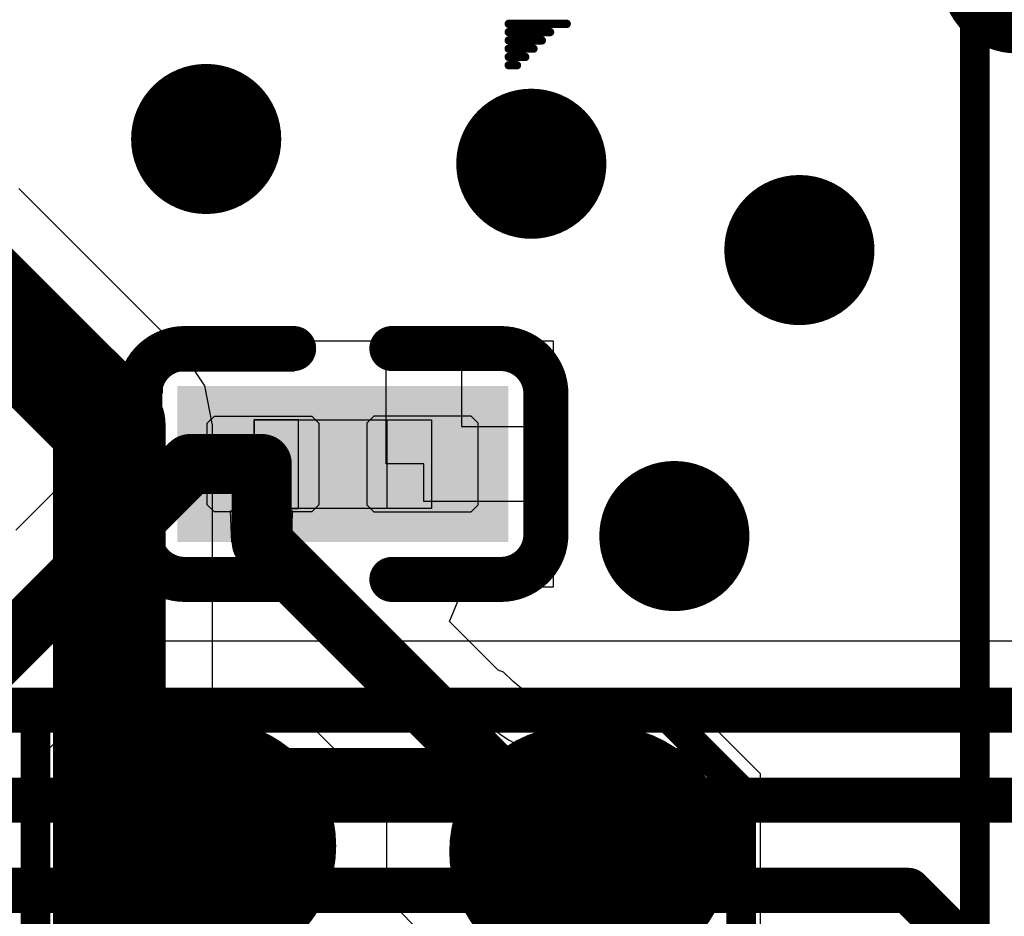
# Model space of a CAD drawing. Header units: millimetres. Extents: x 2.35 to 5.71, y 2.27 to 4.47.
# Tile 53 of 59: x 3.54 to 3.67, y 4.07 to 4.19. Entities that reach past the tile are written whole.
import ezdxf

# ---------------------------------------------------------------- set-up
doc = ezdxf.new("R2010")
doc.units = ezdxf.units.MM
doc.header["$MEASUREMENT"] = 0
for name, color, linetype in [('BottomLayer', 5, 'Continuous'), ('BottomOverlay', 54, 'Continuous'), ('Mechanical15', 56, 'Continuous'), ('Mechanical4', 56, 'Continuous'), ('Mechanical5', 56, 'Continuous'), ('MidLayer1', 16, 'Continuous'), ('MidLayer2', 76, 'Continuous'), ('MultiLayer', 9, 'Continuous'), ('TopLayer', 1, 'Continuous'), ('TopOverlay', 2, 'Continuous'), ('TopPaste', 8, 'Continuous'), ('TopSolder', 216, 'Continuous'), ('ViaHoleLayer', 16, 'Continuous')]:
    doc.layers.add(name, color=color, linetype=linetype)

# ---------------------------------------------------------------- blocks, each defined once
blk = doc.blocks.new('SMD2016_45')
at = {"layer": 'Mechanical15', "const_width": 0.00394}
for points in [[(0.03935, 0.03459), (-0.03939, 0.03459)], [(-0.03939, 0.03459), (-0.03939, -0.03037)], [(0.03935, 0.03459), (0.03935, -0.0303)], [(0.03935, -0.03037), (-0.03939, -0.03037)]]:
    blk.add_lwpolyline(points, dxfattribs=at)
at = {"layer": 'Mechanical15', "const_width": 0.00197}
for points in [[(-0.04038, 0.03459, 1), (-0.03841, 0.03459, 1)], [(-0.04038, 0.03459, 1), (-0.03841, 0.03459, 1)], [(0.03836, 0.03459, 1), (0.04033, 0.03459, 1)], [(0.03836, 0.03459, 1), (0.04033, 0.03459, 1)], [(-0.04038, -0.03037, 1), (-0.03841, -0.03037, 1)], [(-0.04038, -0.03037, 1), (-0.03841, -0.03037, 1)], [(0.03836, -0.0303, 1), (0.04033, -0.0303, 1)], [(0.03836, -0.03037, 1), (0.04033, -0.03037, 1)]]:
    blk.add_lwpolyline(points, format="xyb", close=True, dxfattribs=at)
at = {"layer": 'TopLayer', "const_width": 0.02953}
for points in [[(-0.02463, 0.02278), (-0.02857, 0.02278)], [(0.02852, 0.02278), (0.02458, 0.02278)], [(-0.02463, -0.01856), (-0.02857, -0.01856)], [(0.02788, -0.01932), (0.02394, -0.01932)]]:
    blk.add_lwpolyline(points, dxfattribs=at)
at = {"layer": 'TopLayer', "const_width": 0.01476}
for points in [[(-0.03595, 0.02278, 1), (-0.02118, 0.02278, 1)], [(-0.03201, 0.02278, 1), (-0.01725, 0.02278, 1)], [(0.0172, 0.02278, 1), (0.03197, 0.02278, 1)], [(0.02114, 0.02278, 1), (0.0359, 0.02278, 1)], [(-0.03595, -0.01856, 1), (-0.02118, -0.01856, 1)], [(-0.03201, -0.01856, 1), (-0.01725, -0.01856, 1)], [(0.01656, -0.01932, 1), (0.03132, -0.01932, 1)], [(0.02049, -0.01932, 1), (0.03526, -0.01932, 1)]]:
    blk.add_lwpolyline(points, format="xyb", close=True, dxfattribs=at)
at = {"layer": 'TopOverlay', "const_width": 0.00394}
for points in [[(-0.04675, 0.04184), (-0.04675, -0.02667)], [(0.04723, 0.04184), (-0.04675, 0.04184)], [(0.04723, 0.04184), (0.04723, -0.03683)], [(-0.03659, -0.03683), (-0.04675, -0.02667)], [(0.04723, -0.03683), (-0.03659, -0.03683)]]:
    blk.add_lwpolyline(points, dxfattribs=at)
at = {"layer": 'TopOverlay', "const_width": 0.00197}
for points in [[(-0.04773, 0.04184, 1), (-0.04576, 0.04184, 1)], [(-0.04773, 0.04184, 1), (-0.04576, 0.04184, 1)], [(0.04624, 0.04184, 1), (0.04821, 0.04184, 1)], [(0.04624, 0.04184, 1), (0.04821, 0.04184, 1)], [(-0.04773, -0.02667, 1), (-0.04576, -0.02667, 1)], [(-0.04773, -0.02667, 1), (-0.04576, -0.02667, 1)], [(-0.03757, -0.03683, 1), (-0.0356, -0.03683, 1)], [(-0.03757, -0.03683, 1), (-0.0356, -0.03683, 1)], [(0.04624, -0.03683, 1), (0.04821, -0.03683, 1)], [(0.04624, -0.03683, 1), (0.04821, -0.03683, 1)]]:
    blk.add_lwpolyline(points, format="xyb", close=True, dxfattribs=at)
at = {"layer": 'TopPaste', "const_width": 0.02953}
for points in [[(-0.02463, 0.02278), (-0.02857, 0.02278)], [(0.02852, 0.02278), (0.02458, 0.02278)], [(-0.02463, -0.01856), (-0.02857, -0.01856)], [(0.02788, -0.01932), (0.02394, -0.01932)]]:
    blk.add_lwpolyline(points, dxfattribs=at)
at = {"layer": 'TopPaste', "const_width": 0.01476}
for points in [[(-0.03595, 0.02278, 1), (-0.02118, 0.02278, 1)], [(-0.03201, 0.02278, 1), (-0.01725, 0.02278, 1)], [(0.0172, 0.02278, 1), (0.03197, 0.02278, 1)], [(0.02114, 0.02278, 1), (0.0359, 0.02278, 1)], [(-0.03595, -0.01856, 1), (-0.02118, -0.01856, 1)], [(-0.03201, -0.01856, 1), (-0.01725, -0.01856, 1)], [(0.01656, -0.01932, 1), (0.03132, -0.01932, 1)], [(0.02049, -0.01932, 1), (0.03526, -0.01932, 1)]]:
    blk.add_lwpolyline(points, format="xyb", close=True, dxfattribs=at)
at = {"layer": 'TopSolder', "const_width": 0.03353}
for points in [[(-0.02463, 0.02278), (-0.02857, 0.02278)], [(0.02852, 0.02278), (0.02458, 0.02278)], [(-0.02463, -0.01856), (-0.02857, -0.01856)], [(0.02788, -0.01932), (0.02394, -0.01932)]]:
    blk.add_lwpolyline(points, dxfattribs=at)
at = {"layer": 'TopSolder', "const_width": 0.01676}
for points in [[(-0.03695, 0.02278, 1), (-0.02018, 0.02278, 1)], [(-0.03301, 0.02278, 1), (-0.01625, 0.02278, 1)], [(0.0162, 0.02278, 1), (0.03297, 0.02278, 1)], [(0.02014, 0.02278, 1), (0.0369, 0.02278, 1)], [(-0.03695, -0.01856, 1), (-0.02018, -0.01856, 1)], [(-0.03301, -0.01856, 1), (-0.01625, -0.01856, 1)], [(0.01556, -0.01932, 1), (0.03232, -0.01932, 1)], [(0.01949, -0.01932, 1), (0.03626, -0.01932, 1)]]:
    blk.add_lwpolyline(points, format="xyb", close=True, dxfattribs=at)
blk = doc.blocks.new('LCD_240X240_B_52')
at = {"layer": 'BottomOverlay', "const_width": 0.00394}
blk.add_lwpolyline([(0.0406, -0.36756), (0.0406, -0.17859)], dxfattribs=at)
blk = doc.blocks.new('C0201_59')
at = {"layer": 'Mechanical4'}
for p, q in [((-0.01196, 0.00521), (0.01166, 0.00521)), ((-0.01196, -0.0066), (-0.01196, 0.00521)), ((0.01166, 0.00521), (0.01166, -0.0066)), ((0.01166, -0.0066), (-0.01196, -0.0066))]:
    blk.add_line(p, q, dxfattribs=at)
at = {"layer": 'Mechanical5'}
for p, q in [((-0.00606, 0.00521), (-0.01196, 0.00521)), ((-0.01196, 0.00521), (-0.01196, -0.0066)), ((-0.00606, -0.0066), (-0.00606, 0.00521)), ((0.00576, 0.00521), (0.01166, 0.00521)), ((0.00576, -0.0066), (0.00576, 0.00521)), ((0.01166, 0.00521), (0.01166, -0.0066)), ((-0.01196, -0.0066), (-0.00606, -0.0066)), ((0.01166, -0.0066), (0.00576, -0.0066))]:
    blk.add_line(p, q, dxfattribs=at)
at = {"layer": 'TopLayer'}
for points in [[(-0.0182, -0.00707), (-0.00369, -0.00707), (-0.0182, 0.00569), (-0.00369, 0.00569)], [(0.00339, -0.00707), (0.0179, -0.00707), (0.00339, 0.00569), (0.0179, 0.00569)]]:
    blk.add_solid(points, dxfattribs=at)
at = {"layer": 'TopOverlay', "const_width": 0.006}
for points in [[(-0.0272, 0.00869, -0.414214), (-0.0212, 0.01469)], [(0.0209, 0.01469, -0.414214), (0.0269, 0.00869)], [(-0.0212, -0.01607, -0.414214), (-0.0272, -0.01007)], [(0.0269, -0.01007, -0.414214), (0.0209, -0.01607)]]:
    blk.add_lwpolyline(points, format="xyb", dxfattribs=at)
for points in [[(-0.0212, 0.01469), (-0.00669, 0.01469)], [(0.00639, 0.01469), (0.0209, 0.01469)], [(-0.0272, -0.01007), (-0.0272, 0.00869)], [(0.0269, -0.01007), (0.0269, 0.00869)], [(-0.0212, -0.01607), (-0.00669, -0.01607)], [(0.00639, -0.01607), (0.0209, -0.01607)]]:
    blk.add_lwpolyline(points, dxfattribs=at)
at = {"layer": 'TopOverlay', "const_width": 0.003}
for points in [[(-0.0227, 0.01469, 1), (-0.0197, 0.01469, 1)], [(-0.0227, 0.01469, 1), (-0.0197, 0.01469, 1)], [(-0.00819, 0.01469, 1), (-0.00519, 0.01469, 1)], [(0.00489, 0.01469, 1), (0.00789, 0.01469, 1)], [(0.0194, 0.01469, 1), (0.0224, 0.01469, 1)], [(0.0194, 0.01469, 1), (0.0224, 0.01469, 1)], [(-0.0287, 0.00869, 1), (-0.0257, 0.00869, 1)], [(-0.0287, 0.00869, 1), (-0.0257, 0.00869, 1)], [(0.0254, 0.00869, 1), (0.0284, 0.00869, 1)], [(0.0254, 0.00869, 1), (0.0284, 0.00869, 1)], [(-0.0287, -0.01007, 1), (-0.0257, -0.01007, 1)], [(-0.0287, -0.01007, 1), (-0.0257, -0.01007, 1)], [(0.0254, -0.01007, 1), (0.0284, -0.01007, 1)], [(0.0254, -0.01007, 1), (0.0284, -0.01007, 1)], [(-0.0227, -0.01607, 1), (-0.0197, -0.01607, 1)], [(-0.0227, -0.01607, 1), (-0.0197, -0.01607, 1)], [(-0.00819, -0.01607, 1), (-0.00519, -0.01607, 1)], [(0.00489, -0.01607, 1), (0.00789, -0.01607, 1)], [(0.0194, -0.01607, 1), (0.0224, -0.01607, 1)], [(0.0194, -0.01607, 1), (0.0224, -0.01607, 1)]]:
    blk.add_lwpolyline(points, format="xyb", close=True, dxfattribs=at)
at = {"layer": 'TopPaste'}
for p, q in [((-0.0182, 0.00474), (-0.01725, 0.00569)), ((-0.01725, 0.00569), (-0.00428, 0.00569)), ((-0.00428, 0.00569), (-0.00334, 0.00474)), ((0.00398, 0.00569), (0.00304, 0.00474)), ((0.01695, 0.00569), (0.00398, 0.00569)), ((0.0179, 0.00474), (0.01695, 0.00569)), ((-0.0182, -0.00612), (-0.0182, 0.00474)), ((-0.00334, 0.00474), (-0.00334, -0.00612)), ((0.00304, 0.00474), (0.00304, -0.00612)), ((0.0179, -0.00612), (0.0179, 0.00474)), ((-0.01725, -0.00707), (-0.0182, -0.00612)), ((-0.00334, -0.00612), (-0.00428, -0.00707)), ((0.00304, -0.00612), (0.00398, -0.00707)), ((0.01695, -0.00707), (0.0179, -0.00612)), ((-0.00428, -0.00707), (-0.01725, -0.00707)), ((0.00398, -0.00707), (0.01695, -0.00707))]:
    blk.add_line(p, q, dxfattribs=at)
for points in [[(-0.0182, -0.00707), (-0.00369, -0.00707), (-0.0182, 0.00569), (-0.00369, 0.00569)], [(0.00339, -0.00707), (0.0179, -0.00707), (0.00339, 0.00569), (0.0179, 0.00569)]]:
    blk.add_solid(points, dxfattribs=at)
at = {"layer": 'TopSolder'}
for points in [[(-0.0222, -0.01107), (0.00031, -0.01107), (-0.0222, 0.00969), (0.00031, 0.00969)], [(-0.00061, -0.01107), (0.0219, -0.01107), (-0.00061, 0.00969), (0.0219, 0.00969)]]:
    blk.add_solid(points, dxfattribs=at)

msp = doc.modelspace()

# ---------------------------------------------------------------- linework, layer by layer
at = {"layer": 'BottomLayer', "const_width": 0.01}
for points in [[(3.66305, 4.19833, 1), (3.67305, 4.19833, 1)], [(3.55515, 4.17693, 1), (3.56515, 4.17693, 1)], [(3.59845, 4.17363, 1), (3.60845, 4.17363, 1)], [(3.63415, 4.16213, 1), (3.64415, 4.16213, 1)], [(3.6175, 4.12403, 1), (3.6275, 4.12403, 1)]]:
    msp.add_lwpolyline(points, format="xyb", close=True, dxfattribs=at)
at = {"layer": 'MidLayer1'}
for p, q in [((3.55698, 4.14852), (3.53518, 4.17033)), ((3.55996, 4.14406), (3.55698, 4.14852)), ((3.56101, 4.13879), (3.55996, 4.14406)), ((3.56101, 3.94773), (3.56101, 4.13879))]:
    msp.add_line(p, q, dxfattribs=at)
for points, const_width in [([(3.66305, 4.19833, 1), (3.67305, 4.19833, 1)], 0.01), ([(3.55515, 4.17693, 1), (3.56515, 4.17693, 1)], 0.01), ([(3.59845, 4.17363, 1), (3.60845, 4.17363, 1)], 0.01), ([(3.63415, 4.16213, 1), (3.64415, 4.16213, 1)], 0.01), ([(3.5435, 4.13879, 1), (3.551, 4.13879, 1)], 0.0075), ([(3.5435, 4.13879, 1), (3.551, 4.13879, 1)], 0.0075), ([(3.6175, 4.12403, 1), (3.6275, 4.12403, 1)], 0.01)]:
    msp.add_lwpolyline(points, format="xyb", close=True, dxfattribs=dict(at, const_width=const_width))
at = {"layer": 'MidLayer1', "const_width": 0.015}
for points in [[(3.51265, 4.17339), (3.54725, 4.13879)], [(3.54725, 3.92963), (3.54725, 4.13879)]]:
    msp.add_lwpolyline(points, dxfattribs=at)
at = {"layer": 'MidLayer2'}
msp.add_line((3.73635, 4.11001), (3.38135, 4.11001), dxfattribs=at)
for points, const_width in [([(3.66305, 4.19833, 1), (3.67305, 4.19833, 1)], 0.01), ([(3.55515, 4.17693, 1), (3.56515, 4.17693, 1)], 0.01), ([(3.59845, 4.17363, 1), (3.60845, 4.17363, 1)], 0.01), ([(3.63415, 4.16213, 1), (3.64415, 4.16213, 1)], 0.01), ([(3.6175, 4.12403, 1), (3.6275, 4.12403, 1)], 0.01), ([(3.65215, 4.07683, 1), (3.65515, 4.07683, 1)], 0.003), ([(3.65215, 4.07683, 1), (3.65515, 4.07683, 1)], 0.003)]:
    msp.add_lwpolyline(points, format="xyb", close=True, dxfattribs=dict(at, const_width=const_width))
at = {"layer": 'MidLayer2', "const_width": 0.006}
for points in [[(3.37755, 4.10083), (3.74267, 4.10083)], [(3.37258, 4.08883), (3.72175, 4.08883)], [(3.36761, 4.07683), (3.65365, 4.07683)], [(3.65365, 4.07683), (3.74385, 3.98663)]]:
    msp.add_lwpolyline(points, dxfattribs=at)
at = {"layer": 'MultiLayer', "const_width": 0.01}
for points in [[(3.66305, 4.19833, 1), (3.67305, 4.19833, 1)], [(3.55515, 4.17693, 1), (3.56515, 4.17693, 1)], [(3.59845, 4.17363, 1), (3.60845, 4.17363, 1)], [(3.63415, 4.16213, 1), (3.64415, 4.16213, 1)], [(3.6175, 4.12403, 1), (3.6275, 4.12403, 1)]]:
    msp.add_lwpolyline(points, format="xyb", close=True, dxfattribs=at)
at = {"layer": 'TopLayer'}
for p, q in [((3.58414, 4.15001), (3.57189, 4.15001)), ((3.57189, 4.15001), (3.57189, 4.14601)), ((3.58414, 4.13363), (3.58414, 4.15001)), ((3.60639, 4.15001), (3.59414, 4.15001)), ((3.59414, 4.15001), (3.59414, 4.13863)), ((3.60639, 4.13863), (3.60639, 4.15001)), ((3.57189, 4.14601), (3.5543, 4.14601)), ((3.5543, 4.14601), (3.5543, 4.14308)), ((3.55415, 4.14305), (3.55084, 4.14084)), ((3.5543, 4.14308), (3.55415, 4.14305)), ((3.55084, 4.14084), (3.53481, 4.12481)), ((3.59414, 4.13863), (3.60639, 4.13863)), ((3.58914, 4.13363), (3.58414, 4.13363)), ((3.58914, 4.12863), (3.58914, 4.13363)), ((3.60639, 4.12863), (3.58914, 4.12863)), ((3.60639, 4.11725), (3.60639, 4.12863)), ((3.56355, 4.12323), (3.56341, 4.12737)), ((3.56341, 4.12737), (3.57169, 4.12737)), ((3.57162, 4.127), (3.57157, 4.12588)), ((3.57164, 4.12721), (3.57162, 4.127)), ((3.57166, 4.12733), (3.57164, 4.12721)), ((3.57169, 4.12737), (3.57166, 4.12733)), ((3.57157, 4.12588), (3.57155, 4.12323)), ((3.57155, 4.12323), (3.56355, 4.12323)), ((3.59256, 4.11263), (3.59448, 4.11725)), ((3.59448, 4.11725), (3.60639, 4.11725)), ((3.59903, 4.10616), (3.59256, 4.11263)), ((3.59973, 4.10589), (3.59903, 4.10616)), ((3.60102, 4.10464), (3.59973, 4.10589)), ((3.60323, 4.10281), (3.60102, 4.10464)), ((3.60518, 4.103), (3.60465, 4.10275)), ((3.60564, 4.10283), (3.60518, 4.103)), ((3.60611, 4.10297), (3.60564, 4.10283)), ((3.60652, 4.10275), (3.60611, 4.10297)), ((3.53755, 4.09403), (3.54605, 4.10253)), ((3.54605, 4.10253), (3.57035, 4.10253)), ((3.57035, 4.10253), (3.58415, 4.08873)), ((3.60331, 4.10275), (3.60323, 4.10281)), ((3.60465, 4.10275), (3.60331, 4.10275)), ((3.6236, 4.10275), (3.60652, 4.10275)), ((3.63398, 4.09237), (3.6236, 4.10275)), ((3.58957, 4.09556), (3.59522, 4.10121)), ((3.59522, 4.10121), (3.59669, 4.0998)), ((3.59669, 4.0998), (3.59933, 4.0976)), ((3.60546, 4.09651), (3.59475, 4.08483)), ((3.59933, 4.0976), (3.6005, 4.09682)), ((3.6005, 4.09682), (3.60158, 4.09624)), ((3.60488, 4.09604), (3.60546, 4.09651)), ((3.59103, 4.09404), (3.58957, 4.09556)), ((3.60158, 4.09624), (3.60255, 4.09588)), ((3.60255, 4.09588), (3.60343, 4.09572)), ((3.60343, 4.09572), (3.6042, 4.09578)), ((3.6042, 4.09578), (3.60488, 4.09604)), ((3.53755, 4.07353), (3.53755, 4.09403)), ((3.59228, 4.09262), (3.59103, 4.09404)), ((3.59332, 4.0913), (3.59228, 4.09262)), ((3.59416, 4.09008), (3.59332, 4.0913)), ((3.63398, 4.07161), (3.63398, 4.09237)), ((3.59478, 4.08896), (3.59416, 4.09008)), ((3.58415, 4.08873), (3.58415, 4.07583)), ((3.59519, 4.08794), (3.59478, 4.08896)), ((3.5954, 4.08701), (3.59519, 4.08794)), ((3.59518, 4.08546), (3.59539, 4.08619)), ((3.59539, 4.08619), (3.5954, 4.08701)), ((3.59475, 4.08483), (3.59518, 4.08546)), ((3.58415, 4.07583), (3.59885, 4.06113)), ((3.54785, 4.06323), (3.53755, 4.07353))]:
    msp.add_line(p, q, dxfattribs=at)
for points, const_width in [([(3.66305, 4.19833, 1), (3.67305, 4.19833, 1)], 0.01), ([(3.55515, 4.17693, 1), (3.56515, 4.17693, 1)], 0.01), ([(3.59845, 4.17363, 1), (3.60845, 4.17363, 1)], 0.01), ([(3.63415, 4.16213, 1), (3.64415, 4.16213, 1)], 0.01), ([(3.55605, 4.13363, 1), (3.56005, 4.13363, 1)], 0.004), ([(3.55605, 4.13363, 1), (3.56005, 4.13363, 1)], 0.004), ([(3.56555, 4.13363, 1), (3.56955, 4.13363, 1)], 0.004), ([(3.56555, 4.13363, 1), (3.56955, 4.13363, 1)], 0.004), ([(3.6175, 4.12403, 1), (3.6275, 4.12403, 1)], 0.01), ([(3.56555, 4.12323, 1), (3.56955, 4.12323, 1)], 0.004), ([(3.56555, 4.12323, 1), (3.56955, 4.12323, 1)], 0.004), ([(3.60679, 4.08199, 1), (3.61079, 4.08199, 1)], 0.004), ([(3.60679, 4.08199, 1), (3.61079, 4.08199, 1)], 0.004), ([(3.60925, 4.08199, 1), (3.61325, 4.08199, 1)], 0.004)]:
    msp.add_lwpolyline(points, format="xyb", close=True, dxfattribs=dict(at, const_width=const_width))
at = {"layer": 'TopLayer', "const_width": 0.008}
for points in [[(3.51225, 4.08784), (3.55805, 4.13363)], [(3.55805, 4.13363), (3.56755, 4.13363)], [(3.56755, 4.12323), (3.56755, 4.13363)], [(3.56755, 4.12323), (3.60879, 4.08199)], [(3.60879, 4.08199), (3.61125, 4.08199)]]:
    msp.add_lwpolyline(points, dxfattribs=at)
at = {"layer": 'TopOverlay', "const_width": 0.0011}
for points in [[(3.60044, 4.19227), (3.60816, 4.19227)], [(3.60044, 4.19117), (3.60595, 4.19117)], [(3.60044, 4.19006), (3.60485, 4.19006)], [(3.60044, 4.18896), (3.60375, 4.18896)], [(3.60044, 4.18786), (3.60264, 4.18786)], [(3.60044, 4.18675), (3.60154, 4.18675)]]:
    msp.add_lwpolyline(points, dxfattribs=at)
at = {"layer": 'TopOverlay', "const_width": 0.000552}
for points in [[(3.60016, 4.19227, 1), (3.60071, 4.19227, 1)], [(3.60788, 4.19227, 1), (3.60844, 4.19227, 1)], [(3.60016, 4.19117, 1), (3.60071, 4.19117, 1)], [(3.60568, 4.19117, 1), (3.60623, 4.19117, 1)], [(3.60016, 4.19006, 1), (3.60071, 4.19006, 1)], [(3.60016, 4.18896, 1), (3.60071, 4.18896, 1)], [(3.60347, 4.18896, 1), (3.60402, 4.18896, 1)], [(3.60457, 4.19006, 1), (3.60513, 4.19006, 1)], [(3.60016, 4.18786, 1), (3.60071, 4.18786, 1)], [(3.60237, 4.18786, 1), (3.60292, 4.18786, 1)], [(3.60016, 4.18675, 1), (3.60071, 4.18675, 1)], [(3.60126, 4.18675, 1), (3.60182, 4.18675, 1)]]:
    msp.add_lwpolyline(points, format="xyb", close=True, dxfattribs=at)
at = {"layer": 'ViaHoleLayer', "const_width": 0.005}
for points in [[(3.55765, 4.17693, 1), (3.56265, 4.17693, 1)], [(3.60095, 4.17363, 1), (3.60595, 4.17363, 1)], [(3.63665, 4.16213, 1), (3.64165, 4.16213, 1)], [(3.62, 4.12403, 1), (3.625, 4.12403, 1)]]:
    msp.add_lwpolyline(points, format="xyb", close=True, dxfattribs=at)

# ---------------------------------------------------------------- block references
for name, p, rotation in [('LCD_240X240_B_52', (3.6219, 4.38076), 360), ('C0201_59', (3.57849, 4.13432), 360), ('SMD2016_45', (3.58465, 4.06343), 180)]:
    msp.add_blockref(name, p, dxfattribs=dict(rotation=rotation))

doc.saveas('drawing.dxf')
